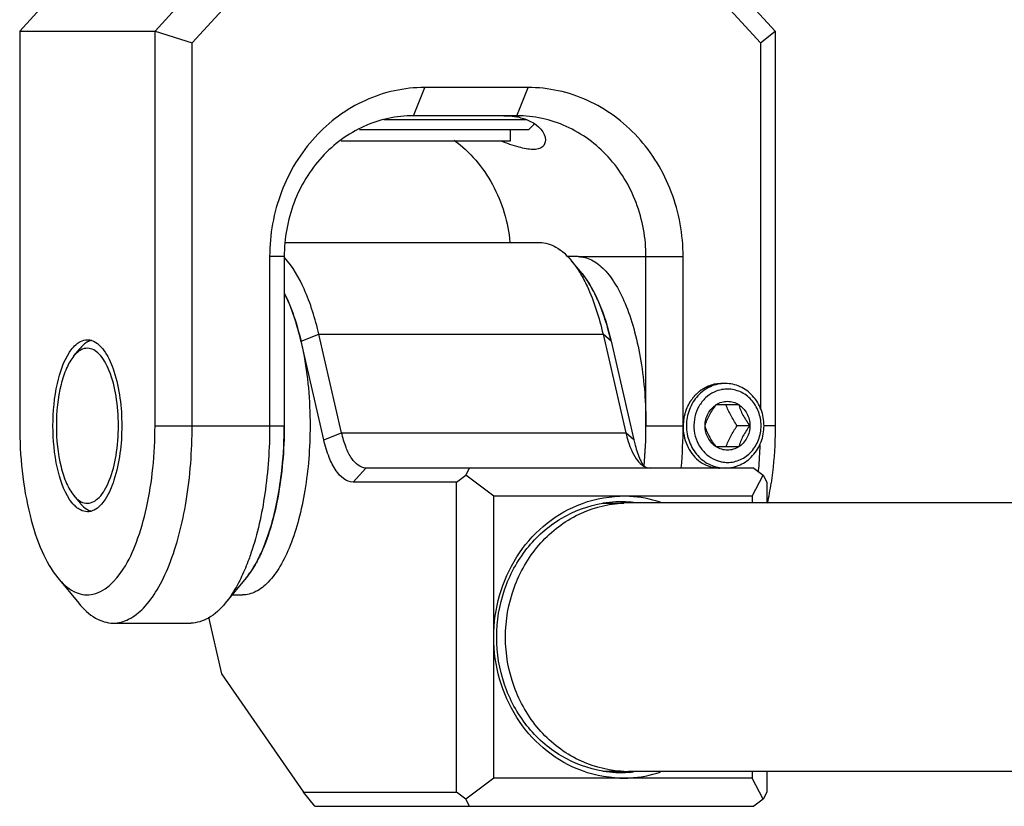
# Model space of a CAD drawing. Header units: millimetres. Extents: x 0 to 12710, y 0 to 5940.
# Tile 4 of 241: x 1415 to 1450, y 554 to 582. Entities that reach past the tile are written whole.
import ezdxf

# ---------------------------------------------------------------- set-up
doc = ezdxf.new("R2010")
doc.units = ezdxf.units.MM
doc.header["$LTSCALE"] = 231.275
for name, color, linetype in [('2ND_ARM_V2_PITCH_ABL546', 7, 'CONTINUOUS'), ('A2300201_ABL564', 7, 'CONTINUOUS'), ('CSHCS-BR-M4-10_203_PBL566', 7, 'CONTINUOUS'), ('FWSRM-D10-V4-E2-T2_5_PBL602', 7, 'CONTINUOUS'), ('M2300101_PBL548', 7, 'CONTINUOUS'), ('M2300201_PBL565', 7, 'CONTINUOUS'), ('M2300301_PBL638', 7, 'CONTINUOUS'), ('M2300602_PBL577', 7, 'CONTINUOUS'), ('SSHH-ST-M3-5_203_PBL579', 7, 'CONTINUOUS'), ('WFM_0608_06_2_PBL666', 7, 'CONTINUOUS'), ('WFM_0608_06_2_PBL668', 7, 'CONTINUOUS'), ('아래쪽_19_VBL544', 7, 'CONTINUOUS')]:
    doc.layers.add(name, color=color, linetype=linetype)

# ---------------------------------------------------------------- blocks, each defined once
blk = doc.blocks.new('M2300101_PBL548', base_point=(1428.524, 574.35))
at = {"layer": 'M2300101_PBL548', "color": 7}
for p, q in [((1415.126, 581.85), (1420.625, 587.85)), ((1425.425, 587.85), (1419.926, 581.85)), ((1420.625, 587.85), (1436.423, 587.85)), ((1426.205, 586.85), (1425.425, 587.85)), ((1436.423, 587.85), (1436.444, 586.85)), ((1441.922, 581.85), (1436.423, 587.85)), ((1426.205, 586.85), (1421.243, 581.436)), ((1426.205, 586.85), (1436.444, 586.85)), ((1441.406, 581.436), (1436.444, 586.85)), ((1415.126, 581.85), (1415.126, 567.85)), ((1415.126, 581.85), (1419.926, 581.85)), ((1419.926, 567.85), (1419.926, 581.85)), ((1419.926, 581.85), (1421.243, 581.436)), ((1441.406, 581.436), (1441.922, 581.85)), ((1441.922, 581.85), (1441.922, 567.85)), ((1421.243, 567.85), (1421.243, 581.436)), ((1441.406, 581.436), (1441.406, 568.455)), ((1433.157, 579.85), (1429.491, 579.85)), ((1432.757, 578.85), (1429.091, 578.85)), ((1423.992, 573.85), (1423.992, 567.85)), ((1424.509, 573.85), (1424.509, 567.85)), ((1437.34, 567.85), (1437.34, 573.85)), ((1438.656, 567.85), (1438.656, 573.85)), ((1416.479, 562.452), (1417.221, 561.552)), ((1423.156, 562.452), (1422.414, 561.552)), ((1418.443, 560.85), (1421.192, 560.85))]:
    blk.add_line(p, q, dxfattribs=at)
at = {"layer": 'M2300101_PBL548', "color": 2}
for p, q in [((1429.091, 578.85), (1429.491, 579.85)), ((1432.757, 578.85), (1433.157, 579.85)), ((1424.509, 573.85), (1423.992, 573.85)), ((1434.94, 573.85), (1438.656, 573.85)), ((1419.926, 567.85), (1424.509, 567.85)), ((1437.34, 567.85), (1438.656, 567.85)), ((1441.922, 567.85), (1441.522, 567.85))]:
    blk.add_line(p, q, dxfattribs=at)
at = {"layer": 'M2300101_PBL548', "color": 7}
for centre, radius, start, end in [((1432.369, 576.737), 2.108, 77.108, 79.3184), ((1422.68, 567.843), 14.66, 354.3986, 0.0292), ((1421.467, 567.845), 17.19, 354.9883, 0.0186), ((1424.4, 567.832), 17.006, 354.9501, 357.7311), ((1425.008, 567.781), 16.396, 354.56, 354.9383), ((1429.835, 567.53), 12.067, 348.3908, 351.8163)]:
    blk.add_arc(centre, radius, start, end, dxfattribs=at)
at = {"layer": 'M2300101_PBL548', "color": 134}
for points, knots in [([(1431.324, 585.85), (1431.302, 585.848), (1431.257, 585.843), (1431.202, 585.837), (1431.157, 585.833), (1431.129, 585.83), (1431.107, 585.827), (1431.091, 585.825), (1431.077, 585.824), (1431.067, 585.823), (1431.061, 585.822), (1431.057, 585.822), (1431.053, 585.821), (1431.048, 585.819), (1431.038, 585.816), (1431.025, 585.811), (1431.009, 585.806), (1430.988, 585.799), (1430.961, 585.79), (1430.929, 585.78), (1430.897, 585.769), (1430.87, 585.76), (1430.848, 585.753), (1430.832, 585.748), (1430.819, 585.743), (1430.81, 585.74), (1430.804, 585.739), (1430.8, 585.738), (1430.797, 585.735), (1430.792, 585.732), (1430.783, 585.727), (1430.771, 585.72), (1430.756, 585.712), (1430.736, 585.7), (1430.711, 585.686), (1430.682, 585.669), (1430.652, 585.651), (1430.628, 585.637), (1430.608, 585.626), (1430.593, 585.617), (1430.581, 585.61), (1430.572, 585.605), (1430.567, 585.602), (1430.563, 585.6), (1430.56, 585.597), (1430.556, 585.593), (1430.548, 585.586), (1430.537, 585.576), (1430.524, 585.564), (1430.506, 585.549), (1430.484, 585.529), (1430.458, 585.505), (1430.431, 585.482), (1430.409, 585.462), (1430.392, 585.447), (1430.379, 585.435), (1430.368, 585.425), (1430.36, 585.418), (1430.355, 585.414), (1430.352, 585.411), (1430.349, 585.408), (1430.346, 585.403), (1430.34, 585.395), (1430.331, 585.383), (1430.32, 585.369), (1430.306, 585.35), (1430.288, 585.326), (1430.267, 585.298), (1430.246, 585.27), (1430.228, 585.246), (1430.214, 585.227), (1430.203, 585.213), (1430.194, 585.201), (1430.188, 585.193), (1430.185, 585.188), (1430.182, 585.185), (1430.18, 585.181), (1430.177, 585.176), (1430.173, 585.166), (1430.166, 585.153), (1430.158, 585.137), (1430.147, 585.115), (1430.134, 585.088), (1430.118, 585.056), (1430.103, 585.024), (1430.089, 584.997), (1430.079, 584.975), (1430.071, 584.959), (1430.064, 584.946), (1430.06, 584.936), (1430.057, 584.931), (1430.055, 584.927), (1430.054, 584.923), (1430.052, 584.917), (1430.049, 584.906), (1430.045, 584.892), (1430.04, 584.874), (1430.034, 584.851), (1430.026, 584.822), (1430.016, 584.787), (1430.006, 584.752), (1429.998, 584.723), (1429.991, 584.699), (1429.986, 584.682), (1429.982, 584.667), (1429.979, 584.657), (1429.978, 584.651), (1429.976, 584.647), (1429.976, 584.642), (1429.976, 584.636), (1429.975, 584.625), (1429.973, 584.61), (1429.971, 584.591), (1429.969, 584.567), (1429.966, 584.536), (1429.962, 584.486), (1429.956, 584.425), (1429.952, 584.375), (1429.949, 584.35)], [0, 0, 0, 0, 0.03125, 0.0625, 0.078125, 0.09375, 0.101562, 0.109375, 0.117188, 0.121094, 0.123047, 0.125, 0.126953, 0.128906, 0.132812, 0.140625, 0.148438, 0.15625, 0.171875, 0.1875, 0.203125, 0.21875, 0.226562, 0.234375, 0.242188, 0.246094, 0.248047, 0.25, 0.251953, 0.253906, 0.257812, 0.265625, 0.273438, 0.28125, 0.296875, 0.3125, 0.328125, 0.34375, 0.351562, 0.359375, 0.367188, 0.371094, 0.373047, 0.375, 0.376953, 0.378906, 0.382812, 0.390625, 0.398438, 0.40625, 0.421875, 0.4375, 0.453125, 0.46875, 0.476562, 0.484375, 0.492188, 0.496094, 0.498047, 0.5, 0.501953, 0.503906, 0.507812, 0.515625, 0.523438, 0.53125, 0.546875, 0.5625, 0.578125, 0.59375, 0.601562, 0.609375, 0.617188, 0.621094, 0.623047, 0.625, 0.626953, 0.628906, 0.632812, 0.640625, 0.648438, 0.65625, 0.671875, 0.6875, 0.703125, 0.71875, 0.726562, 0.734375, 0.742188, 0.746094, 0.748047, 0.75, 0.751953, 0.753906, 0.757812, 0.765625, 0.773438, 0.78125, 0.796875, 0.8125, 0.828125, 0.84375, 0.851562, 0.859375, 0.867188, 0.871094, 0.873047, 0.875, 0.876953, 0.878906, 0.882812, 0.890625, 0.898438, 0.90625, 0.921875, 0.9375, 0.96875, 1, 1, 1, 1]), ([(1429.949, 584.35), (1429.952, 584.326), (1429.956, 584.278), (1429.961, 584.217), (1429.966, 584.168), (1429.969, 584.138), (1429.971, 584.114), (1429.972, 584.096), (1429.974, 584.08), (1429.975, 584.07), (1429.975, 584.064), (1429.975, 584.059), (1429.977, 584.055), (1429.978, 584.049), (1429.981, 584.039), (1429.985, 584.024), (1429.99, 584.007), (1429.997, 583.983), (1430.005, 583.954), (1430.014, 583.919), (1430.024, 583.884), (1430.032, 583.855), (1430.039, 583.831), (1430.043, 583.814), (1430.048, 583.799), (1430.05, 583.789), (1430.052, 583.783), (1430.053, 583.779), (1430.055, 583.775), (1430.058, 583.769), (1430.062, 583.76), (1430.069, 583.747), (1430.077, 583.73), (1430.087, 583.709), (1430.1, 583.682), (1430.116, 583.65), (1430.132, 583.617), (1430.145, 583.59), (1430.156, 583.569), (1430.163, 583.553), (1430.17, 583.539), (1430.175, 583.53), (1430.177, 583.524), (1430.179, 583.52), (1430.182, 583.517), (1430.185, 583.512), (1430.192, 583.504), (1430.201, 583.492), (1430.212, 583.477), (1430.226, 583.458), (1430.244, 583.434), (1430.266, 583.405), (1430.287, 583.376), (1430.305, 583.352), (1430.32, 583.333), (1430.33, 583.319), (1430.339, 583.307), (1430.346, 583.298), (1430.349, 583.293), (1430.352, 583.29), (1430.355, 583.287), (1430.36, 583.283), (1430.367, 583.276), (1430.378, 583.267), (1430.391, 583.255), (1430.408, 583.239), (1430.43, 583.22), (1430.456, 583.197), (1430.482, 583.174), (1430.503, 583.154), (1430.521, 583.139), (1430.534, 583.127), (1430.544, 583.118), (1430.552, 583.111), (1430.556, 583.107), (1430.559, 583.104), (1430.563, 583.102), (1430.568, 583.099), (1430.577, 583.094), (1430.589, 583.087), (1430.604, 583.078), (1430.623, 583.067), (1430.648, 583.052), (1430.678, 583.035), (1430.707, 583.018), (1430.732, 583.003), (1430.752, 582.992), (1430.766, 582.983), (1430.779, 582.976), (1430.787, 582.971), (1430.792, 582.968), (1430.796, 582.965), (1430.8, 582.964), (1430.805, 582.963), (1430.815, 582.959), (1430.828, 582.955), (1430.844, 582.95), (1430.865, 582.942), (1430.892, 582.934), (1430.924, 582.923), (1430.956, 582.912), (1430.983, 582.903), (1431.004, 582.896), (1431.02, 582.891), (1431.034, 582.886), (1431.043, 582.883), (1431.048, 582.881), (1431.052, 582.88), (1431.057, 582.88), (1431.062, 582.879), (1431.072, 582.878), (1431.086, 582.876), (1431.103, 582.875), (1431.126, 582.872), (1431.154, 582.869), (1431.2, 582.864), (1431.256, 582.858), (1431.302, 582.853), (1431.324, 582.85)], [0, 0, 0, 0, 0.03125, 0.0625, 0.078125, 0.09375, 0.101562, 0.109375, 0.117188, 0.121094, 0.123047, 0.125, 0.126953, 0.128906, 0.132812, 0.140625, 0.148438, 0.15625, 0.171875, 0.1875, 0.203125, 0.21875, 0.226562, 0.234375, 0.242188, 0.246094, 0.248047, 0.25, 0.251953, 0.253906, 0.257812, 0.265625, 0.273438, 0.28125, 0.296875, 0.3125, 0.328125, 0.34375, 0.351562, 0.359375, 0.367188, 0.371094, 0.373047, 0.375, 0.376953, 0.378906, 0.382812, 0.390625, 0.398438, 0.40625, 0.421875, 0.4375, 0.453125, 0.46875, 0.476562, 0.484375, 0.492188, 0.496094, 0.498047, 0.5, 0.501953, 0.503906, 0.507812, 0.515625, 0.523438, 0.53125, 0.546875, 0.5625, 0.578125, 0.59375, 0.601562, 0.609375, 0.617188, 0.621094, 0.623047, 0.625, 0.626953, 0.628906, 0.632812, 0.640625, 0.648438, 0.65625, 0.671875, 0.6875, 0.703125, 0.71875, 0.726562, 0.734375, 0.742188, 0.746094, 0.748047, 0.75, 0.751953, 0.753906, 0.757812, 0.765625, 0.773438, 0.78125, 0.796875, 0.8125, 0.828125, 0.84375, 0.851562, 0.859375, 0.867188, 0.871094, 0.873047, 0.875, 0.876953, 0.878906, 0.882812, 0.890625, 0.898438, 0.90625, 0.921875, 0.9375, 0.96875, 1, 1, 1, 1]), ([(1440.031, 569.35), (1440.009, 569.348), (1439.964, 569.343), (1439.909, 569.337), (1439.864, 569.333), (1439.836, 569.33), (1439.814, 569.327), (1439.797, 569.325), (1439.784, 569.324), (1439.774, 569.323), (1439.768, 569.322), (1439.764, 569.322), (1439.76, 569.321), (1439.755, 569.319), (1439.745, 569.316), (1439.732, 569.311), (1439.716, 569.306), (1439.695, 569.299), (1439.668, 569.29), (1439.636, 569.28), (1439.604, 569.269), (1439.577, 569.26), (1439.555, 569.253), (1439.539, 569.248), (1439.526, 569.243), (1439.517, 569.24), (1439.511, 569.239), (1439.507, 569.238), (1439.504, 569.235), (1439.499, 569.232), (1439.49, 569.227), (1439.478, 569.22), (1439.463, 569.212), (1439.443, 569.2), (1439.418, 569.186), (1439.389, 569.169), (1439.359, 569.151), (1439.334, 569.137), (1439.315, 569.126), (1439.3, 569.117), (1439.288, 569.11), (1439.279, 569.105), (1439.274, 569.102), (1439.27, 569.1), (1439.267, 569.097), (1439.263, 569.093), (1439.255, 569.086), (1439.244, 569.076), (1439.231, 569.064), (1439.213, 569.049), (1439.191, 569.029), (1439.165, 569.005), (1439.138, 568.982), (1439.116, 568.962), (1439.099, 568.947), (1439.085, 568.935), (1439.074, 568.925), (1439.067, 568.918), (1439.062, 568.914), (1439.059, 568.911), (1439.056, 568.908), (1439.053, 568.903), (1439.047, 568.895), (1439.038, 568.883), (1439.027, 568.869), (1439.013, 568.85), (1438.995, 568.826), (1438.974, 568.798), (1438.953, 568.77), (1438.935, 568.746), (1438.921, 568.727), (1438.91, 568.713), (1438.901, 568.701), (1438.895, 568.693), (1438.891, 568.688), (1438.888, 568.685), (1438.887, 568.681), (1438.884, 568.676), (1438.879, 568.666), (1438.873, 568.653), (1438.865, 568.637), (1438.854, 568.615), (1438.841, 568.588), (1438.825, 568.556), (1438.809, 568.524), (1438.796, 568.497), (1438.786, 568.475), (1438.778, 568.459), (1438.771, 568.446), (1438.766, 568.436), (1438.764, 568.431), (1438.762, 568.427), (1438.761, 568.423), (1438.759, 568.417), (1438.756, 568.406), (1438.752, 568.392), (1438.747, 568.374), (1438.741, 568.351), (1438.732, 568.322), (1438.723, 568.287), (1438.713, 568.252), (1438.705, 568.223), (1438.698, 568.199), (1438.693, 568.182), (1438.689, 568.167), (1438.686, 568.157), (1438.685, 568.151), (1438.683, 568.147), (1438.683, 568.142), (1438.682, 568.136), (1438.681, 568.125), (1438.68, 568.11), (1438.678, 568.091), (1438.676, 568.067), (1438.673, 568.036), (1438.669, 567.986), (1438.663, 567.925), (1438.659, 567.875), (1438.656, 567.85)], [0, 0, 0, 0, 0.03125, 0.0625, 0.078125, 0.09375, 0.101562, 0.109375, 0.117188, 0.121094, 0.123047, 0.125, 0.126953, 0.128906, 0.132812, 0.140625, 0.148438, 0.15625, 0.171875, 0.1875, 0.203125, 0.21875, 0.226562, 0.234375, 0.242188, 0.246094, 0.248047, 0.25, 0.251953, 0.253906, 0.257812, 0.265625, 0.273438, 0.28125, 0.296875, 0.3125, 0.328125, 0.34375, 0.351562, 0.359375, 0.367188, 0.371094, 0.373047, 0.375, 0.376953, 0.378906, 0.382812, 0.390625, 0.398438, 0.40625, 0.421875, 0.4375, 0.453125, 0.46875, 0.476562, 0.484375, 0.492188, 0.496094, 0.498047, 0.5, 0.501953, 0.503906, 0.507812, 0.515625, 0.523438, 0.53125, 0.546875, 0.5625, 0.578125, 0.59375, 0.601562, 0.609375, 0.617188, 0.621094, 0.623047, 0.625, 0.626953, 0.628906, 0.632812, 0.640625, 0.648438, 0.65625, 0.671875, 0.6875, 0.703125, 0.71875, 0.726562, 0.734375, 0.742188, 0.746094, 0.748047, 0.75, 0.751953, 0.753906, 0.757812, 0.765625, 0.773438, 0.78125, 0.796875, 0.8125, 0.828125, 0.84375, 0.851562, 0.859375, 0.867188, 0.871094, 0.873047, 0.875, 0.876953, 0.878906, 0.882812, 0.890625, 0.898438, 0.90625, 0.921875, 0.9375, 0.96875, 1, 1, 1, 1]), ([(1438.656, 567.85), (1438.656, 567.736), (1438.678, 567.503), (1438.787, 567.15), (1438.959, 566.853), (1439.19, 566.611), (1439.466, 566.44), (1439.734, 566.364), (1439.897, 566.351), (1439.95, 566.35)], [0, 0, 0, 0, 0.15445, 0.3089, 0.463351, 0.617801, 0.772251, 0.926701, 1, 1, 1, 1])]:
    blk.add_open_spline(points, degree=3, knots=knots, dxfattribs=at)
at = {"layer": 'M2300101_PBL548', "color": 7}
for points, knots in [([(1429.491, 579.85), (1428.773, 579.85), (1427.302, 579.528), (1425.475, 578.173), (1424.27, 576.182), (1423.992, 574.629), (1423.992, 573.85)], [0, 0, 0, 0, 0.239879, 0.485783, 0.74001, 1, 1, 1, 1]), ([(1438.656, 573.85), (1438.656, 574.629), (1438.378, 576.182), (1437.173, 578.173), (1435.346, 579.528), (1433.875, 579.85), (1433.157, 579.85)], [0, 0, 0, 0, 0.25999, 0.514217, 0.760121, 1, 1, 1, 1]), ([(1429.091, 578.85), (1428.493, 578.85), (1427.267, 578.582), (1425.745, 577.453), (1424.74, 575.794), (1424.509, 574.499), (1424.509, 573.85)], [0, 0, 0, 0, 0.239879, 0.485783, 0.74001, 1, 1, 1, 1]), ([(1432.299, 578.85), (1432.339, 578.85), (1432.494, 578.847), (1432.648, 578.83), (1432.76, 578.809)], [0, 0, 0, 0, 0.263923, 1, 1, 1, 1]), ([(1437.34, 573.85), (1437.34, 574.499), (1437.108, 575.794), (1436.104, 577.453), (1434.582, 578.582), (1433.355, 578.85), (1432.757, 578.85)], [0, 0, 0, 0, 0.25999, 0.514217, 0.760121, 1, 1, 1, 1]), ([(1432.84, 578.792), (1432.98, 578.76), (1433.373, 578.634), (1433.774, 578.267), (1433.774, 577.985)], [0, 0, 0, 0, 0.338305, 1, 1, 1, 1]), ([(1430.542, 577.979), (1431.097, 577.566), (1432.04, 576.456), (1432.45, 575.066), (1432.516, 574.355)], [0, 0, 0, 0, 0.492174, 1, 1, 1, 1]), ([(1433.336, 577.65), (1433.168, 577.65), (1432.778, 577.737), (1432.408, 577.869), (1432.196, 577.947)], [0, 0, 0, 0, 0.42533, 1, 1, 1, 1]), ([(1433.774, 577.985), (1433.774, 577.897), (1433.679, 577.681), (1433.45, 577.65), (1433.336, 577.65)], [0, 0, 0, 0, 0.435168, 1, 1, 1, 1]), ([(1416.896, 570.463), (1416.913, 570.489), (1416.979, 570.582), (1417.055, 570.669), (1417.117, 570.724)], [0, 0, 0, 0, 0.269756, 1, 1, 1, 1]), ([(1417.197, 570.787), (1417.223, 570.805), (1417.322, 570.867), (1417.441, 570.9), (1417.526, 570.9)], [0, 0, 0, 0, 0.269905, 1, 1, 1, 1]), ([(1417.766, 570.841), (1417.928, 570.76), (1418.227, 570.419), (1418.643, 569.419), (1418.746, 568.501), (1418.746, 567.85)], [0, 0, 0, 0, 0.166757, 0.398154, 1, 1, 1, 1]), ([(1416.306, 567.85), (1416.306, 568.353), (1416.392, 569.252), (1416.676, 570.132), (1416.896, 570.463)], [0, 0, 0, 0, 0.558378, 1, 1, 1, 1]), ([(1415.126, 567.85), (1415.126, 566.782), (1415.276, 565.248), (1415.85, 563.453), (1416.248, 562.731), (1416.479, 562.452)], [0, 0, 0, 0, 0.568143, 0.807555, 1, 1, 1, 1]), ([(1416.896, 565.238), (1416.676, 565.569), (1416.392, 566.449), (1416.306, 567.348), (1416.306, 567.85)], [0, 0, 0, 0, 0.441622, 1, 1, 1, 1]), ([(1416.479, 562.452), (1416.638, 562.259), (1416.908, 562.006), (1417.344, 561.851), (1418.054, 561.836), (1418.807, 562.644), (1419.316, 563.772), (1419.665, 564.99), (1419.877, 566.373), (1419.926, 567.35), (1419.926, 567.85)], [0, 0, 0, 0, 0.092649, 0.131858, 0.169318, 0.349679, 0.481438, 0.638557, 0.814369, 1, 1, 1, 1]), ([(1418.746, 567.85), (1418.746, 567.2), (1418.643, 566.282), (1418.227, 565.282), (1417.928, 564.941), (1417.766, 564.86)], [0, 0, 0, 0, 0.601846, 0.833243, 1, 1, 1, 1]), ([(1418.443, 560.85), (1418.63, 560.85), (1419.04, 560.962), (1419.573, 561.398), (1420.049, 562.063), (1420.637, 563.312), (1421.116, 565.274), (1421.243, 566.955), (1421.243, 567.85)], [0, 0, 0, 0, 0.070007, 0.152041, 0.252576, 0.373085, 0.665578, 1, 1, 1, 1]), ([(1423.992, 567.85), (1423.992, 567.045), (1423.889, 565.515), (1423.561, 564.011), (1423.329, 563.326)], [0, 0, 0, 0, 0.526649, 1, 1, 1, 1]), ([(1424.509, 567.85), (1424.509, 566.99), (1424.376, 565.404), (1423.946, 563.855), (1423.627, 563.204)], [0, 0, 0, 0, 0.542827, 1, 1, 1, 1]), ([(1441.922, 567.85), (1441.922, 567.678), (1441.91, 566.996), (1441.852, 566.315), (1441.78, 565.812)], [0, 0, 0, 0, 0.253664, 1, 1, 1, 1]), ([(1417.117, 564.977), (1417.097, 564.995), (1417.015, 565.074), (1416.945, 565.165), (1416.896, 565.238)], [0, 0, 0, 0, 0.231131, 1, 1, 1, 1]), ([(1417.526, 564.8), (1417.441, 564.8), (1417.322, 564.834), (1417.223, 564.895), (1417.197, 564.914)], [0, 0, 0, 0, 0.730095, 1, 1, 1, 1]), ([(1423.329, 563.326), (1423.304, 563.253), (1423.205, 562.973), (1423.092, 562.699), (1422.998, 562.502)], [0, 0, 0, 0, 0.261307, 1, 1, 1, 1]), ([(1423.627, 563.204), (1423.592, 563.132), (1423.456, 562.869), (1423.293, 562.619), (1423.156, 562.452)], [0, 0, 0, 0, 0.270814, 1, 1, 1, 1]), ([(1422.998, 562.502), (1422.955, 562.41), (1422.788, 562.078), (1422.586, 561.761), (1422.414, 561.552)], [0, 0, 0, 0, 0.272057, 1, 1, 1, 1]), ([(1417.221, 561.552), (1417.389, 561.348), (1417.742, 561.005), (1418.225, 560.85), (1418.443, 560.85)], [0, 0, 0, 0, 0.548934, 1, 1, 1, 1]), ([(1422.414, 561.552), (1422.246, 561.348), (1421.893, 561.005), (1421.409, 560.85), (1421.192, 560.85)], [0, 0, 0, 0, 0.548934, 1, 1, 1, 1])]:
    blk.add_open_spline(points, degree=3, knots=knots, dxfattribs=at)
for points in [[(1417.117, 570.724), (1417.142, 570.747), (1417.169, 570.768), (1417.197, 570.787)], [(1417.526, 570.9), (1417.575, 570.9), (1417.625, 570.893), (1417.673, 570.878)], [(1417.673, 570.878), (1417.705, 570.869), (1417.736, 570.856), (1417.766, 570.841)], [(1417.197, 564.914), (1417.169, 564.933), (1417.142, 564.954), (1417.117, 564.977)], [(1417.673, 564.823), (1417.625, 564.808), (1417.575, 564.8), (1417.526, 564.8)], [(1417.766, 564.86), (1417.736, 564.845), (1417.705, 564.832), (1417.673, 564.823)]]:
    blk.add_open_spline(points, degree=3, dxfattribs=at)
blk = doc.blocks.new('CSHCS-BR-M4-10_203_PBL566', base_point=(1429.525, 578.15))
at = {"layer": 'CSHCS-BR-M4-10_203_PBL566', "color": 7}
for p, q in [((1432.524, 578.35), (1432.524, 577.95)), ((1432.524, 577.95), (1426.525, 577.95))]:
    blk.add_line(p, q, dxfattribs=at)
blk = doc.blocks.new('M2300602_PBL577', base_point=(1417.526, 567.85))
at = {"layer": 'M2300602_PBL577', "color": 7}
for p, q in [((1417.046, 570.325), (1417.269, 570.595)), ((1417.046, 565.376), (1417.269, 565.106))]:
    blk.add_line(p, q, dxfattribs=at)
for points, knots in [([(1417.567, 570.844), (1417.541, 570.831), (1417.428, 570.766), (1417.333, 570.672), (1417.269, 570.595)], [0, 0, 0, 0, 0.226946, 1, 1, 1, 1]), ([(1417.046, 570.325), (1416.94, 570.197), (1416.758, 569.866), (1416.495, 569.043), (1416.378, 567.85), (1416.495, 566.658), (1416.758, 565.835), (1416.94, 565.504), (1417.046, 565.376)], [0, 0, 0, 0, 0.096207, 0.215915, 0.5, 0.784085, 0.903793, 1, 1, 1, 1]), ([(1417.305, 570.544), (1417.282, 570.532), (1417.184, 570.474), (1417.102, 570.392), (1417.046, 570.325)], [0, 0, 0, 0, 0.227609, 1, 1, 1, 1]), ([(1417.526, 565.1), (1417.683, 565.1), (1417.935, 565.259), (1418.155, 565.577), (1418.389, 566.068), (1418.576, 566.838), (1418.653, 567.85), (1418.576, 568.863), (1418.389, 569.633), (1418.155, 570.124), (1417.935, 570.441), (1417.683, 570.6), (1417.526, 570.6)], [0, 0, 0, 0, 0.074698, 0.125132, 0.185565, 0.332281, 0.5, 0.667719, 0.814435, 0.874868, 0.925302, 1, 1, 1, 1]), ([(1417.046, 565.376), (1417.066, 565.352), (1417.141, 565.267), (1417.232, 565.194), (1417.305, 565.157)], [0, 0, 0, 0, 0.275292, 1, 1, 1, 1]), ([(1417.269, 565.106), (1417.291, 565.079), (1417.378, 564.981), (1417.483, 564.899), (1417.567, 564.857)], [0, 0, 0, 0, 0.276261, 1, 1, 1, 1])]:
    blk.add_open_spline(points, degree=3, knots=knots, dxfattribs=at)
for points in [[(1417.669, 570.882), (1417.634, 570.873), (1417.6, 570.86), (1417.567, 570.844)], [(1417.526, 570.6), (1417.45, 570.6), (1417.373, 570.579), (1417.305, 570.544)], [(1417.305, 565.157), (1417.373, 565.122), (1417.45, 565.1), (1417.526, 565.1)], [(1417.567, 564.857), (1417.6, 564.841), (1417.634, 564.828), (1417.669, 564.819)]]:
    blk.add_open_spline(points, degree=3, dxfattribs=at)
blk = doc.blocks.new('SSHH-ST-M3-5_203_PBL579', base_point=(1440.151, 567.85))
at = {"layer": 'SSHH-ST-M3-5_203_PBL579', "color": 7}
for p, q in [((1440.151, 569.35), (1440.031, 569.35)), ((1439.834, 568.6), (1440.628, 568.6)), ((1440.176, 568.597), (1440.175, 568.6)), ((1440.176, 568.597), (1440.175, 568.6)), ((1441.025, 567.85), (1440.572, 567.85)), ((1440.628, 567.1), (1439.834, 567.1)), ((1440.175, 567.1), (1440.176, 567.104)), ((1440.175, 567.1), (1440.176, 567.104))]:
    blk.add_line(p, q, dxfattribs=at)
for centre, radius, start, end in [((1440.237, 568.03), 1.121, 100.9918, 114.9549), ((1440.232, 568.052), 1.099, 99.7831, 100.9329), ((1440.231, 568.054), 1.097, 90.0159, 99.7809), ((1440.007, 567.85), 1.416, 359.9534, 0.1279), ((1440.235, 567.662), 1.112, 252.1667, 256.7991), ((1440.232, 567.652), 1.102, 256.8019, 260.1512), ((1440.231, 567.647), 1.097, 260.1557, 269.9838)]:
    blk.add_arc(centre, radius, start, end, dxfattribs=at)
for points, knots in [([(1440.151, 569.35), (1440.061, 569.35), (1439.88, 569.331), (1439.62, 569.245), (1439.381, 569.104), (1439.1, 568.852), (1438.846, 568.433), (1438.741, 567.85), (1438.846, 567.268), (1439.1, 566.849), (1439.381, 566.597), (1439.62, 566.456), (1439.88, 566.37), (1440.061, 566.35), (1440.151, 566.35)], [0, 0, 0, 0, 0.059938, 0.120295, 0.181431, 0.243565, 0.370355, 0.5, 0.629645, 0.756435, 0.818569, 0.879705, 0.940062, 1, 1, 1, 1]), ([(1440.151, 566.35), (1440.241, 566.35), (1440.422, 566.37), (1440.682, 566.456), (1440.922, 566.597), (1441.202, 566.849), (1441.457, 567.268), (1441.561, 567.85), (1441.457, 568.433), (1441.202, 568.852), (1440.922, 569.104), (1440.682, 569.245), (1440.422, 569.331), (1440.241, 569.35), (1440.151, 569.35)], [0, 0, 0, 0, 0.059938, 0.120295, 0.181431, 0.243565, 0.370355, 0.5, 0.629645, 0.756435, 0.818569, 0.879705, 0.940062, 1, 1, 1, 1]), ([(1439.764, 569.046), (1439.651, 568.994), (1439.439, 568.849), (1439.2, 568.542), (1439.058, 568.173), (1439.023, 567.774), (1439.099, 567.383), (1439.28, 567.033), (1439.55, 566.759), (1439.777, 566.641), (1439.894, 566.604)], [0, 0, 0, 0, 0.121235, 0.245698, 0.373014, 0.501822, 0.630269, 0.756619, 0.879838, 1, 1, 1, 1]), ([(1441.423, 567.854), (1441.422, 568.022), (1441.362, 568.358), (1441.141, 568.72), (1440.898, 568.938), (1440.691, 569.059), (1440.466, 569.134), (1440.309, 569.15), (1440.231, 569.15)], [0, 0, 0, 0, 0.259293, 0.512862, 0.637126, 0.759396, 0.880116, 1, 1, 1, 1]), ([(1439.437, 567.85), (1439.456, 567.912), (1439.499, 568.04), (1439.619, 568.298), (1439.744, 568.482), (1439.834, 568.6)], [0, 0, 0, 0, 0.22537, 0.474954, 1, 1, 1, 1]), ([(1439.437, 567.85), (1439.437, 567.926), (1439.455, 568.076), (1439.535, 568.287), (1439.662, 568.468), (1439.774, 568.562), (1439.834, 568.6)], [0, 0, 0, 0, 0.255737, 0.508789, 0.75715, 1, 1, 1, 1]), ([(1439.834, 568.6), (1439.893, 568.638), (1440.022, 568.696), (1440.162, 568.717), (1440.231, 568.717)], [0, 0, 0, 0, 0.503034, 1, 1, 1, 1]), ([(1440.572, 567.85), (1440.491, 567.971), (1440.343, 568.212), (1440.227, 568.47), (1440.176, 568.597)], [0, 0, 0, 0, 0.514578, 1, 1, 1, 1]), ([(1440.231, 568.717), (1440.3, 568.717), (1440.44, 568.696), (1440.569, 568.638), (1440.628, 568.6)], [0, 0, 0, 0, 0.496966, 1, 1, 1, 1]), ([(1440.628, 568.6), (1440.688, 568.562), (1440.801, 568.468), (1440.927, 568.287), (1441.007, 568.076), (1441.025, 567.926), (1441.025, 567.85)], [0, 0, 0, 0, 0.24285, 0.491211, 0.744263, 1, 1, 1, 1]), ([(1440.628, 568.6), (1440.646, 568.539), (1440.69, 568.411), (1440.81, 568.152), (1440.934, 567.969), (1441.025, 567.85)], [0, 0, 0, 0, 0.22537, 0.474954, 1, 1, 1, 1]), ([(1439.834, 567.1), (1439.744, 567.219), (1439.582, 567.455), (1439.476, 567.721), (1439.437, 567.85)], [0, 0, 0, 0, 0.52532, 1, 1, 1, 1]), ([(1439.834, 567.1), (1439.774, 567.139), (1439.662, 567.233), (1439.535, 567.414), (1439.455, 567.625), (1439.437, 567.775), (1439.437, 567.85)], [0, 0, 0, 0, 0.24285, 0.491211, 0.744263, 1, 1, 1, 1]), ([(1440.176, 567.104), (1440.227, 567.231), (1440.343, 567.489), (1440.491, 567.729), (1440.572, 567.85)], [0, 0, 0, 0, 0.485424, 1, 1, 1, 1]), ([(1440.231, 566.55), (1440.309, 566.55), (1440.466, 566.567), (1440.691, 566.642), (1440.899, 566.764), (1441.142, 566.982), (1441.362, 567.345), (1441.422, 567.681), (1441.423, 567.849)], [0, 0, 0, 0, 0.119877, 0.240593, 0.362863, 0.487131, 0.740709, 1, 1, 1, 1]), ([(1441.025, 567.85), (1440.934, 567.732), (1440.773, 567.496), (1440.667, 567.23), (1440.628, 567.1)], [0, 0, 0, 0, 0.52532, 1, 1, 1, 1]), ([(1441.025, 567.85), (1441.025, 567.775), (1441.007, 567.625), (1440.927, 567.414), (1440.801, 567.233), (1440.688, 567.139), (1440.628, 567.1)], [0, 0, 0, 0, 0.255737, 0.508789, 0.75715, 1, 1, 1, 1]), ([(1440.231, 566.984), (1440.162, 566.984), (1440.022, 567.005), (1439.893, 567.063), (1439.834, 567.1)], [0, 0, 0, 0, 0.496966, 1, 1, 1, 1]), ([(1440.628, 567.1), (1440.569, 567.063), (1440.44, 567.005), (1440.3, 566.984), (1440.231, 566.984)], [0, 0, 0, 0, 0.503034, 1, 1, 1, 1])]:
    blk.add_open_spline(points, degree=3, knots=knots, dxfattribs=at)
blk = doc.blocks.new('FWSRM-D10-V4-E2-T2_5_PBL602', base_point=(1430.277, 578.525))
at = {"layer": 'FWSRM-D10-V4-E2-T2_5_PBL602', "color": 7}
for p, q in [((1433.088, 578.7), (1428.047, 578.7)), ((1433.174, 578.35), (1427.176, 578.35)), ((1433.379, 578.555), (1433.174, 578.35))]:
    blk.add_line(p, q, dxfattribs=at)
blk = doc.blocks.new('2ND_ARM_V2_PITCH_ABL546', base_point=(1428.524, 613.85))
at = {"layer": 'CSHCS-BR-M4-10_203_PBL566'}
blk.add_blockref('CSHCS-BR-M4-10_203_PBL566', (1429.525, 578.15), dxfattribs=at)
at = {"layer": 'FWSRM-D10-V4-E2-T2_5_PBL602'}
blk.add_blockref('FWSRM-D10-V4-E2-T2_5_PBL602', (1430.277, 578.525), dxfattribs=at)
at = {"layer": 'M2300101_PBL548'}
blk.add_blockref('M2300101_PBL548', (1428.524, 574.35), dxfattribs=at)
at = {"layer": 'M2300602_PBL577'}
blk.add_blockref('M2300602_PBL577', (1417.526, 567.85), dxfattribs=at)
at = {"layer": 'SSHH-ST-M3-5_203_PBL579'}
blk.add_blockref('SSHH-ST-M3-5_203_PBL579', (1440.151, 567.85), dxfattribs=at)
blk = doc.blocks.new('M2300201_PBL565', base_point=(1431.723, 564.35))
at = {"layer": 'M2300201_PBL565', "color": 7}
for p, q in [((1424.569, 574.35), (1433.565, 574.35)), ((1435.071, 573.249), (1434.7, 573.699)), ((1426.543, 567.6), (1425.735, 571.1)), ((1435.817, 571.1), (1436.625, 567.6)), ((1425.912, 567.35), (1425.104, 570.85)), ((1436.102, 570.85), (1436.91, 567.35)), ((1441.165, 566.35), (1427.409, 566.35)), ((1430.954, 566.1), (1431.083, 566.35)), ((1441.165, 566.35), (1441.494, 566.1)), ((1430.625, 565.85), (1426.951, 565.85)), ((1430.625, 565.85), (1430.954, 566.1)), ((1430.625, 554.85), (1430.625, 565.85)), ((1431.942, 565.35), (1430.954, 566.1)), ((1441.107, 565.35), (1441.494, 566.1)), ((1441.494, 566.1), (1441.623, 565.85)), ((1441.623, 565.85), (1441.623, 565.115)), ((1431.942, 555.35), (1431.942, 565.35)), ((1441.107, 565.35), (1431.942, 565.35)), ((1441.107, 565.35), (1441.107, 565.115)), ((1421.822, 561.058), (1422.287, 559.047)), ((1431.942, 560.35), (1431.943, 560.363)), ((1431.943, 560.338), (1431.942, 560.35)), ((1422.287, 559.047), (1425.194, 554.85)), ((1431.942, 555.35), (1430.954, 554.6)), ((1441.107, 555.35), (1431.942, 555.35)), ((1441.107, 555.585), (1441.107, 555.35)), ((1441.494, 554.6), (1441.107, 555.35)), ((1441.623, 555.585), (1441.623, 554.85)), ((1425.599, 554.35), (1425.194, 554.85)), ((1425.194, 554.85), (1430.625, 554.85)), ((1430.954, 554.6), (1430.625, 554.85)), ((1431.083, 554.35), (1430.954, 554.6)), ((1441.494, 554.6), (1441.165, 554.35)), ((1441.623, 554.85), (1441.494, 554.6)), ((1425.599, 554.35), (1441.165, 554.35))]:
    blk.add_line(p, q, dxfattribs=at)
at = {"layer": 'M2300201_PBL565', "color": 2}
for p, q in [((1425.104, 570.85), (1425.735, 571.1)), ((1425.735, 571.1), (1435.817, 571.1)), ((1436.102, 570.85), (1435.817, 571.1)), ((1425.912, 567.35), (1426.543, 567.6)), ((1426.543, 567.6), (1436.625, 567.6)), ((1436.91, 567.35), (1436.625, 567.6)), ((1426.951, 565.85), (1427.409, 566.35))]:
    blk.add_line(p, q, dxfattribs=at)
at = {"layer": 'M2300201_PBL565', "color": 7}
for centre, radius, start, end in [((1418.552, 569.626), 6.645, 21.0768, 22.2127), ((1415.002, 568.518), 10.367, 13.0038, 13.2258), ((1436.444, 561.105), 4.046, 86.0067, 98.9586), ((1436.524, 561.186), 4.164, 90.0007, 91.4707), ((1436.524, 561.174), 4.177, 86.8367, 89.9969), ((1436.445, 561.111), 4.04, 83.6183, 86.006), ((1436.515, 561.086), 4.265, 71.6498, 86.7883), ((1436.444, 559.596), 4.046, 261.0413, 273.9933), ((1436.524, 559.514), 4.164, 268.5294, 269.9993), ((1436.524, 559.527), 4.177, 270.0031, 273.1633), ((1436.445, 559.59), 4.04, 273.994, 276.3821), ((1436.515, 559.615), 4.265, 273.2117, 288.3503)]:
    blk.add_arc(centre, radius, start, end, dxfattribs=at)
for points, knots in [([(1433.565, 574.35), (1433.767, 574.35), (1434.216, 574.207), (1434.544, 573.888), (1434.7, 573.699)], [0, 0, 0, 0, 0.451051, 1, 1, 1, 1]), ([(1425.735, 571.1), (1425.609, 571.648), (1425.316, 572.606), (1424.814, 573.493), (1424.517, 573.814)], [0, 0, 0, 0, 0.56225, 1, 1, 1, 1]), ([(1434.7, 573.699), (1434.727, 573.665), (1434.841, 573.522), (1434.942, 573.369), (1435.013, 573.249)], [0, 0, 0, 0, 0.237292, 1, 1, 1, 1]), ([(1435.013, 573.249), (1435.1, 573.104), (1435.455, 572.423), (1435.682, 571.683), (1435.817, 571.1)], [0, 0, 0, 0, 0.220047, 1, 1, 1, 1]), ([(1435.071, 573.249), (1435.318, 572.949), (1435.739, 572.166), (1435.992, 571.325), (1436.102, 570.85)], [0, 0, 0, 0, 0.443481, 1, 1, 1, 1]), ([(1425.094, 570.89), (1425.071, 570.99), (1424.975, 571.37), (1424.857, 571.745), (1424.753, 572.015)], [0, 0, 0, 0, 0.262246, 1, 1, 1, 1]), ([(1427.409, 566.35), (1427.209, 566.35), (1426.901, 566.636), (1426.681, 567.104), (1426.584, 567.425), (1426.543, 567.6)], [0, 0, 0, 0, 0.378153, 0.65968, 1, 1, 1, 1]), ([(1436.625, 567.6), (1436.649, 567.497), (1436.744, 567.147), (1436.89, 566.8), (1437.055, 566.601)], [0, 0, 0, 0, 0.291455, 1, 1, 1, 1]), ([(1426.951, 565.85), (1426.71, 565.85), (1426.341, 566.193), (1426.077, 566.755), (1425.961, 567.139), (1425.912, 567.35)], [0, 0, 0, 0, 0.378153, 0.65968, 1, 1, 1, 1]), ([(1436.91, 567.35), (1436.925, 567.285), (1436.986, 567.043), (1437.066, 566.805), (1437.139, 566.637)], [0, 0, 0, 0, 0.266744, 1, 1, 1, 1]), ([(1437.055, 566.601), (1437.07, 566.582), (1437.13, 566.514), (1437.201, 566.454), (1437.258, 566.42)], [0, 0, 0, 0, 0.271827, 1, 1, 1, 1]), ([(1432.045, 560.35), (1432.045, 560.917), (1432.229, 562.048), (1433.032, 563.539), (1434.267, 564.641), (1435.295, 565.019), (1435.814, 565.101)], [0, 0, 0, 0, 0.25898, 0.513095, 0.759807, 1, 1, 1, 1]), ([(1431.942, 560.363), (1431.944, 561.346), (1432.478, 563.313), (1434.033, 564.668), (1434.902, 565.027)], [0, 0, 0, 0, 0.511274, 1, 1, 1, 1]), ([(1434.902, 555.674), (1434.033, 556.033), (1432.478, 557.388), (1431.944, 559.355), (1431.942, 560.338)], [0, 0, 0, 0, 0.488726, 1, 1, 1, 1]), ([(1435.814, 555.6), (1435.295, 555.682), (1434.267, 556.06), (1433.032, 557.162), (1432.229, 558.653), (1432.045, 559.784), (1432.045, 560.35)], [0, 0, 0, 0, 0.240193, 0.486905, 0.74102, 1, 1, 1, 1])]:
    blk.add_open_spline(points, degree=3, knots=knots, dxfattribs=at)
for points in [[(1424.704, 572.138), (1424.648, 572.275), (1424.587, 572.41), (1424.521, 572.542)], [(1437.139, 566.637), (1437.174, 566.559), (1437.211, 566.482), (1437.253, 566.408)], [(1437.258, 566.42), (1437.327, 566.378), (1437.41, 566.35), (1437.491, 566.35)], [(1434.902, 565.027), (1435.379, 565.224), (1435.901, 565.336), (1436.417, 565.349)], [(1436.417, 555.352), (1435.901, 555.365), (1435.379, 555.477), (1434.902, 555.674)]]:
    blk.add_open_spline(points, degree=3, dxfattribs=at)
blk = doc.blocks.new('M2300301_PBL638', base_point=(1503.891, 560.351))
at = {"layer": 'M2300301_PBL638', "color": 7}
for p, q in [((1435.815, 565.1), (1436.55, 565.1)), ((1575.404, 565.116), (1436.724, 565.115)), ((1435.815, 555.6), (1436.55, 555.6)), ((1575.425, 555.586), (1436.724, 555.585))]:
    blk.add_line(p, q, dxfattribs=at)
for centre, radius, start, end in [((1436.725, 561.105), 4.01, 92.5112, 93.9522), ((1436.724, 561.118), 3.997, 90.0012, 92.5118), ((1436.725, 559.596), 4.01, 266.048, 267.4888), ((1436.724, 559.583), 3.997, 267.4882, 269.9988)]:
    blk.add_arc(centre, radius, start, end, dxfattribs=at)
blk.add_open_spline([(1436.448, 555.595), (1435.901, 555.633), (1434.796, 555.946), (1433.446, 557.033), (1432.561, 558.573), (1432.254, 560.35), (1432.561, 562.128), (1433.446, 563.668), (1434.796, 564.755), (1435.901, 565.068), (1436.448, 565.106)], degree=3, knots=[0, 0, 0, 0, 0.119982, 0.243118, 0.37023, 0.5, 0.62977, 0.756882, 0.880018, 1, 1, 1, 1], dxfattribs=at)
blk = doc.blocks.new('WFM_0608_06_2_PBL666', base_point=(1424.043, 567.205))
at = {"layer": 'WFM_0608_06_2_PBL666', "color": 7}
blk.add_line((1422.66, 561.85), (1423.025, 561.85), dxfattribs=at)
for centre, radius, start, end in [((1409.964, 567.837), 14.545, 354.1601, 0.0512), ((1410.733, 567.765), 13.772, 353.7844, 354.1332), ((1413.87, 567.233), 10.589, 346.7806, 347.4424), ((1417.603, 566.089), 6.681, 337.7824, 338.9113), ((1420.633, 564.508), 3.255, 323.0814, 326.5126), ((1421.008, 564.223), 2.784, 320.3959, 321.761), ((1420.915, 564.297), 2.903, 321.7555, 322.3308), ((1420.846, 564.35), 2.99, 322.3316, 323.06)]:
    blk.add_arc(centre, radius, start, end, dxfattribs=at)
for points, knots in [([(1424.512, 572.56), (1424.666, 572.256), (1424.934, 571.568), (1425.213, 570.436), (1425.386, 569.176), (1425.425, 568.298), (1425.425, 567.85)], [0, 0, 0, 0, 0.21216, 0.455779, 0.722001, 1, 1, 1, 1]), ([(1425.425, 567.85), (1425.425, 567.46), (1425.395, 566.691), (1425.262, 565.576), (1425.046, 564.546), (1424.756, 563.64), (1424.402, 562.89), (1423.995, 562.32), (1423.597, 561.996), (1423.267, 561.871), (1423.104, 561.85), (1423.025, 561.85)], [0, 0, 0, 0, 0.169875, 0.334284, 0.488103, 0.62687, 0.747241, 0.847663, 0.9296, 0.965632, 1, 1, 1, 1]), ([(1424.205, 564.931), (1424.229, 565.038), (1424.321, 565.483), (1424.387, 565.932), (1424.424, 566.274)], [0, 0, 0, 0, 0.242106, 1, 1, 1, 1]), ([(1423.836, 563.685), (1423.87, 563.772), (1424.003, 564.141), (1424.11, 564.52), (1424.178, 564.812)], [0, 0, 0, 0, 0.236864, 1, 1, 1, 1]), ([(1423.637, 563.225), (1423.65, 563.252), (1423.703, 563.364), (1423.752, 563.477), (1423.788, 563.563)], [0, 0, 0, 0, 0.243836, 1, 1, 1, 1]), ([(1423.348, 562.713), (1423.374, 562.751), (1423.479, 562.917), (1423.572, 563.09), (1423.637, 563.225)], [0, 0, 0, 0, 0.237591, 1, 1, 1, 1])]:
    blk.add_open_spline(points, degree=3, knots=knots, dxfattribs=at)
blk = doc.blocks.new('WFM_0608_06_2_PBL668', base_point=(1435.938, 570.136))
at = {"layer": 'WFM_0608_06_2_PBL668', "color": 7}
blk.add_line((1434.94, 573.85), (1434.537, 573.85), dxfattribs=at)
for centre, radius, start, end in [((1432.922, 571.477), 2.785, 38.2213, 39.6051), ((1432.827, 571.402), 2.906, 37.6469, 38.2269), ((1432.758, 571.349), 2.993, 36.9185, 37.646), ((1432.474, 571.14), 3.346, 33.5266, 36.8521), ((1429.516, 569.611), 6.682, 21.0903, 22.2102), ((1426.062, 568.533), 10.304, 13.2135, 13.6645), ((1425.899, 568.494), 10.471, 13.0205, 13.2142), ((1422.572, 567.848), 14.768, 354.4581, 0.0096)]:
    blk.add_arc(centre, radius, start, end, dxfattribs=at)
for points, knots in [([(1434.94, 573.85), (1435.019, 573.85), (1435.181, 573.83), (1435.511, 573.705), (1435.91, 573.381), (1436.316, 572.811), (1436.671, 572.061), (1436.961, 571.155), (1437.177, 570.125), (1437.31, 569.01), (1437.34, 568.241), (1437.34, 567.85)], [0, 0, 0, 0, 0.034368, 0.0704, 0.152337, 0.252759, 0.373129, 0.511895, 0.665715, 0.830124, 1, 1, 1, 1]), ([(1435.703, 572.137), (1435.67, 572.217), (1435.543, 572.51), (1435.392, 572.793), (1435.263, 572.988)], [0, 0, 0, 0, 0.26863, 1, 1, 1, 1]), ([(1436.074, 570.967), (1436.052, 571.06), (1435.96, 571.414), (1435.848, 571.764), (1435.751, 572.016)], [0, 0, 0, 0, 0.262065, 1, 1, 1, 1])]:
    blk.add_open_spline(points, degree=3, knots=knots, dxfattribs=at)
blk = doc.blocks.new('A2300201_ABL564', base_point=(1509.581, 564.351))
at = {"layer": 'M2300201_PBL565'}
blk.add_blockref('M2300201_PBL565', (1431.723, 564.35), dxfattribs=at)
at = {"layer": 'M2300301_PBL638'}
blk.add_blockref('M2300301_PBL638', (1503.891, 560.351), dxfattribs=at)
at = {"layer": 'WFM_0608_06_2_PBL666'}
blk.add_blockref('WFM_0608_06_2_PBL666', (1424.043, 567.205), dxfattribs=at)
at = {"layer": 'WFM_0608_06_2_PBL668'}
blk.add_blockref('WFM_0608_06_2_PBL668', (1435.938, 570.136), dxfattribs=at)
blk = doc.blocks.new('아래쪽_19_VBL544', base_point=(1666.949, 634.097))
at = {"layer": '2ND_ARM_V2_PITCH_ABL546'}
blk.add_blockref('2ND_ARM_V2_PITCH_ABL546', (1428.524, 613.85), dxfattribs=at)
at = {"layer": 'A2300201_ABL564'}
blk.add_blockref('A2300201_ABL564', (1509.581, 564.351), dxfattribs=at)

msp = doc.modelspace()

# ---------------------------------------------------------------- block references
at = {"layer": '아래쪽_19_VBL544'}
msp.add_blockref('아래쪽_19_VBL544', (1666.9491, 634.0971), dxfattribs=at)

doc.saveas('drawing.dxf')
